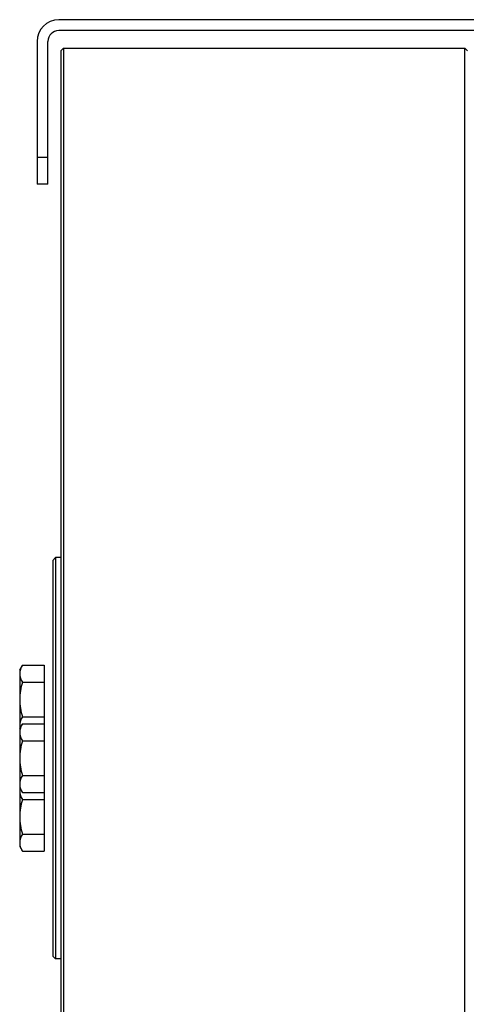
# Model space of a CAD drawing. Extents: x -3157 to 1181, y 8 to 2342.
# Tile 44 of 75: x -2151 to -1986, y 1978 to 2342. Entities that reach past the tile are written whole.
import ezdxf

# ---------------------------------------------------------------- set-up
doc = ezdxf.new("R2010")
doc.units = 0
doc.header["$LTSCALE"] = 65.395
doc.layers.get('0').update_dxf_attribs({"linetype": 'CONTINUOUS'})

msp = doc.modelspace()

# ---------------------------------------------------------------- linework, layer by layer
at = {"color": 7, "linetype": 'CONTINUOUS'}
for p, q in [((-1972.21, 2341.5), (-2136.21, 2341.5)), ((-1972.21, 2337.5), (-2136.21, 2337.5)), ((-2144.21, 2333.5), (-2144.21, 2280.83)), ((-2140.21, 2280.83), (-2140.21, 2333.5)), ((-2135.41, 2330), (-2134.41, 2331)), ((-2135.41, 2330), (-2135.41, 1808)), ((-2134.41, 2331), (-2134.41, 1807)), ((-2134.41, 2331), (-1986.41, 2331)), ((-1986.41, 1807), (-1986.41, 2331)), ((-1985.41, 2330), (-1986.41, 2331)), ((-2140.21, 2280.83), (-2144.21, 2280.83))]:
    msp.add_line(p, q, dxfattribs=at)
at = {"color": 9, "linetype": 'CONTINUOUS'}
msp.add_line((-2144.21, 2290.83), (-2140.21, 2290.83), dxfattribs=at)
at = {"color": 6, "linetype": 'CONTINUOUS'}
for p, q in [((-2138.41, 2142), (-2137.41, 2143)), ((-2138.41, 2142), (-2138.41, 1996)), ((-2137.41, 2143), (-2137.41, 1995)), ((-2135.41, 2143), (-2137.41, 2143)), ((-2150.61, 2101.65), (-2149.62, 2103.35)), ((-2150.61, 2101.65), (-2150.61, 2058)), ((-2149.62, 2103.35), (-2141.61, 2103.35)), ((-2149.62, 2097), (-2141.61, 2097)), ((-2149.62, 2084.3), (-2141.61, 2084.3)), ((-2150.61, 2080), (-2149.62, 2081.7)), ((-2149.62, 2081.7), (-2141.61, 2081.7)), ((-2149.62, 2075.35), (-2141.61, 2075.35)), ((-2149.62, 2062.65), (-2141.61, 2062.65)), ((-2150.61, 2058), (-2149.62, 2056.3)), ((-2150.61, 2057.84), (-2150.61, 2036.35)), ((-2149.62, 2056.3), (-2141.61, 2056.3)), ((-2149.62, 2053.7), (-2141.61, 2053.7)), ((-2149.62, 2041), (-2141.61, 2041)), ((-2150.61, 2036.35), (-2149.62, 2034.65)), ((-2149.62, 2034.65), (-2141.61, 2034.65)), ((-2138.41, 1996), (-2137.41, 1995)), ((-2135.41, 1995), (-2137.41, 1995))]:
    msp.add_line(p, q, dxfattribs=at)
at = {"color": 2, "linetype": 'CONTINUOUS'}
msp.add_line((-2141.61, 2103.35), (-2141.61, 2034.65), dxfattribs=at)
at = {"color": 7, "linetype": 'CONTINUOUS'}
for radius in [8, 4]:
    msp.add_arc((-2136.21, 2333.5), radius, 90, 180, dxfattribs=at)
at = {"color": 6, "linetype": 'CONTINUOUS'}
for points, knots in [([(-2149.62, 2103.35), (-2149.91, 2102.85), (-2150.29, 2102.08), (-2150.56, 2100.99), (-2150.61, 2100.45), (-2150.61, 2100.18)], [0, 0, 0, 0, 0.514156, 0.759428, 1, 1, 1, 1]), ([(-2150.61, 2100.18), (-2150.61, 2099.91), (-2150.56, 2099.36), (-2150.29, 2098.27), (-2149.91, 2097.5), (-2149.62, 2097)], [0, 0, 0, 0, 0.24057, 0.485841, 1, 1, 1, 1]), ([(-2149.62, 2097), (-2149.92, 2095.97), (-2150.42, 2093.88), (-2150.61, 2091.73), (-2150.61, 2090.65)], [0, 0, 0, 0, 0.500107, 1, 1, 1, 1]), ([(-2150.61, 2090.65), (-2150.61, 2089.58), (-2150.42, 2087.43), (-2149.92, 2085.33), (-2149.62, 2084.3)], [0, 0, 0, 0, 0.49989, 1, 1, 1, 1]), ([(-2149.62, 2084.3), (-2149.91, 2083.8), (-2150.29, 2083.03), (-2150.56, 2081.94), (-2150.61, 2081.39), (-2150.61, 2081.13)], [0, 0, 0, 0, 0.514156, 0.759428, 1, 1, 1, 1]), ([(-2149.62, 2081.7), (-2149.91, 2081.2), (-2150.29, 2080.43), (-2150.56, 2079.34), (-2150.61, 2078.8), (-2150.61, 2078.53)], [0, 0, 0, 0, 0.514156, 0.759428, 1, 1, 1, 1]), ([(-2150.61, 2081.13), (-2150.61, 2080.89), (-2150.58, 2080.56), (-2150.53, 2080.25), (-2150.51, 2080.17)], [0, 0, 0, 0, 0.748269, 1, 1, 1, 1]), ([(-2150.61, 2078.53), (-2150.61, 2078.26), (-2150.56, 2077.71), (-2150.29, 2076.62), (-2149.91, 2075.85), (-2149.62, 2075.35)], [0, 0, 0, 0, 0.24057, 0.485841, 1, 1, 1, 1]), ([(-2149.62, 2075.35), (-2149.92, 2074.32), (-2150.42, 2072.23), (-2150.61, 2070.07), (-2150.61, 2069)], [0, 0, 0, 0, 0.500107, 1, 1, 1, 1]), ([(-2150.61, 2069), (-2150.61, 2067.93), (-2150.42, 2065.78), (-2149.92, 2063.68), (-2149.62, 2062.65)], [0, 0, 0, 0, 0.49989, 1, 1, 1, 1]), ([(-2149.62, 2062.65), (-2149.91, 2062.15), (-2150.29, 2061.38), (-2150.56, 2060.29), (-2150.61, 2059.74), (-2150.61, 2059.47)], [0, 0, 0, 0, 0.514156, 0.759428, 1, 1, 1, 1]), ([(-2150.61, 2059.47), (-2150.61, 2059.36), (-2150.59, 2058.88), (-2150.5, 2058.41), (-2150.4, 2058.06)], [0, 0, 0, 0, 0.247889, 1, 1, 1, 1]), ([(-2150.51, 2057.83), (-2150.53, 2057.75), (-2150.58, 2057.44), (-2150.61, 2057.12), (-2150.61, 2056.88)], [0, 0, 0, 0, 0.251729, 1, 1, 1, 1]), ([(-2150.61, 2056.88), (-2150.61, 2056.61), (-2150.56, 2056.06), (-2150.29, 2054.97), (-2149.91, 2054.2), (-2149.62, 2053.7)], [0, 0, 0, 0, 0.24057, 0.485841, 1, 1, 1, 1]), ([(-2150.4, 2058.06), (-2150.36, 2057.91), (-2150.16, 2057.3), (-2149.87, 2056.72), (-2149.62, 2056.3)], [0, 0, 0, 0, 0.243163, 1, 1, 1, 1]), ([(-2149.62, 2053.7), (-2149.92, 2052.67), (-2150.42, 2050.57), (-2150.61, 2048.42), (-2150.61, 2047.35)], [0, 0, 0, 0, 0.500107, 1, 1, 1, 1]), ([(-2150.61, 2047.35), (-2150.61, 2046.28), (-2150.42, 2044.13), (-2149.92, 2042.03), (-2149.62, 2041)], [0, 0, 0, 0, 0.49989, 1, 1, 1, 1]), ([(-2149.62, 2041), (-2149.91, 2040.5), (-2150.29, 2039.73), (-2150.56, 2038.64), (-2150.61, 2038.09), (-2150.61, 2037.82)], [0, 0, 0, 0, 0.514156, 0.759428, 1, 1, 1, 1]), ([(-2150.61, 2037.82), (-2150.61, 2037.71), (-2150.59, 2037.23), (-2150.5, 2036.76), (-2150.4, 2036.41)], [0, 0, 0, 0, 0.247889, 1, 1, 1, 1]), ([(-2150.4, 2036.41), (-2150.36, 2036.26), (-2150.16, 2035.65), (-2149.87, 2035.07), (-2149.62, 2034.65)], [0, 0, 0, 0, 0.243163, 1, 1, 1, 1])]:
    msp.add_open_spline(points, degree=3, knots=knots, dxfattribs=at)

doc.saveas('drawing.dxf')
